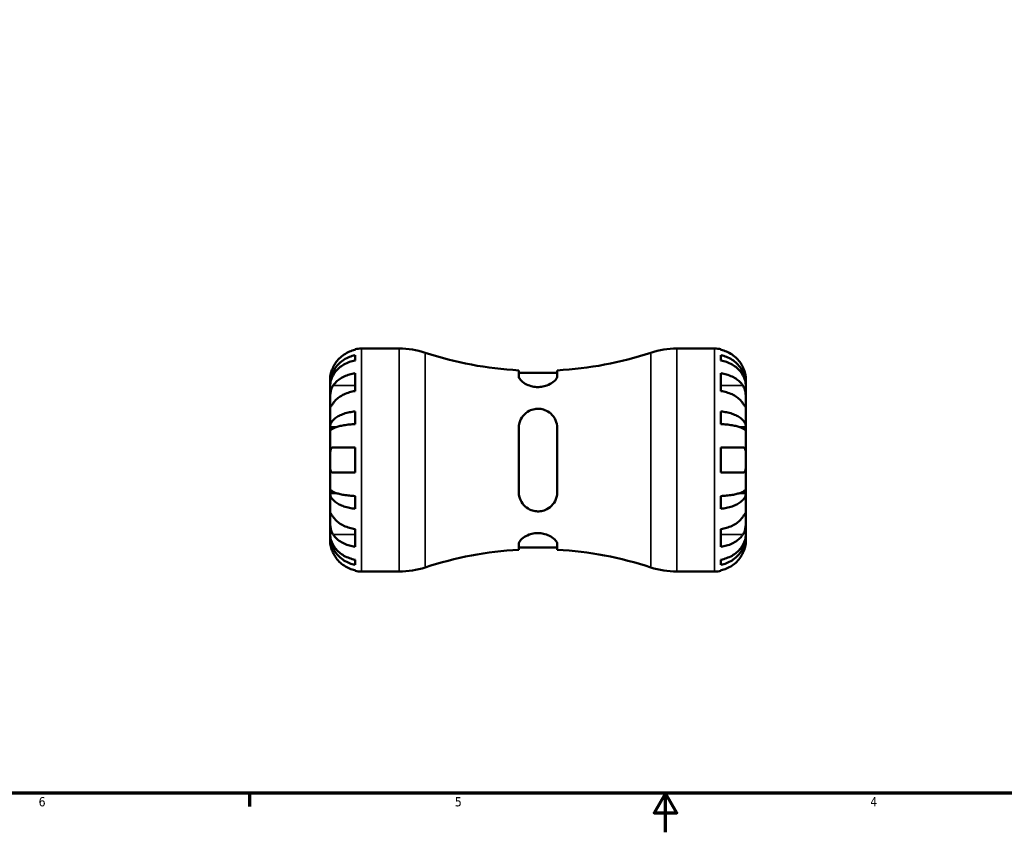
# Model space of a CAD drawing. Header units: inches. Extents: x 0.1 to 37.1, y -3.6 to 21.8.
# Tile 1 of 8: x 10.4 to 20.5, y 0.6 to 8.9. Entities that reach past the tile are written whole.
import ezdxf

# ---------------------------------------------------------------- set-up
doc = ezdxf.new("R2010")
doc.units = ezdxf.units.IN
doc.header["$MEASUREMENT"] = 0
for name, color, linetype, lineweight in [('Border (ANSI)', 7, 'Continuous', 70), ('Visible (ANSI)', 7, 'Continuous', 50), ('Visible Narrow (ANSI)', 7, 'Continuous', 35)]:
    doc.layers.add(name, color=color, linetype=linetype, lineweight=lineweight)
doc.styles.add('Note Text (ANSI)', font='tahoma.ttf')

# ---------------------------------------------------------------- blocks, each defined once
blk = doc.blocks.new('Borders Default Border')
at = {"layer": 'Border (ANSI)'}
blk.add_line((12.7499993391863, 0.9999999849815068), (12.7499993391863, 0.8655118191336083), dxfattribs=at)
at = {"layer": 'Border (ANSI)', "flags": 128}
for points in [[(0.4999999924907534, 0.9999999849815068), (0.4999999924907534, 21.00000006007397), (33.49999855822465, 21.00000006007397), (33.49999855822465, 0.9999999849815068), (0.4999999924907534, 0.9999999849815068)], [(17.00000012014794, 0.6000000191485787), (17.00000012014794, 0.9999999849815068), (16.88453043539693, 0.8000000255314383), (17.11546980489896, 0.8000000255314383), (17.00000012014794, 0.9999999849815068)]]:
    blk.add_lwpolyline(points, dxfattribs=at)
at = {"layer": 'Border (ANSI)', "color": 5, "true_color": 0x0000ff, "char_height": 0.09448818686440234, "attachment_point": 7, "style": 'Note Text (ANSI)'}
for s, insert in [('6', (10.59483913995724, 0.8635209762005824)), ('5', (14.84733363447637, 0.8635209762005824)), ('4', (19.0920422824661, 0.8655118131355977))]:
    blk.add_mtext(s, dxfattribs=dict(at, insert=insert))

msp = doc.modelspace()

# ---------------------------------------------------------------- linework, layer by layer
at = {"layer": 'Visible (ANSI)'}
for p, q in [((13.82841863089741, 5.531559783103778), (13.82841863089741, 5.538837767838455)), ((13.8925406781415, 5.545315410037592), (14.27804884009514, 5.545315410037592)), ((17.11581204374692, 5.545315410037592), (17.50132020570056, 5.545315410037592)), ((17.56544225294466, 5.538837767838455), (17.56544225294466, 5.531559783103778)), ((13.82841863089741, 5.423712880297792), (13.82841863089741, 5.477382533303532)), ((17.56544225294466, 5.477382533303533), (17.56544225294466, 5.423712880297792)), ((13.82841863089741, 5.11100817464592), (13.82841863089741, 5.292372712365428)), ((15.50027689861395, 5.322575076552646), (15.50027689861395, 5.262019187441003)), ((15.89358398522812, 5.297630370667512), (15.50027689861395, 5.297630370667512)), ((15.89358398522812, 5.262019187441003), (15.89358398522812, 5.322575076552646)), ((17.56544225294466, 5.292372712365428), (17.56544225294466, 5.111008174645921)), ((13.57193044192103, 5.171979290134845), (13.57193044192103, 5.224705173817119)), ((13.57193044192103, 5.151911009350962), (13.57193044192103, 5.171979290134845)), ((13.57193044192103, 5.171979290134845), (13.57276804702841, 5.171979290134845)), ((13.57193044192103, 4.984711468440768), (13.57193044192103, 5.151911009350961)), ((17.82193044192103, 5.171979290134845), (17.82109283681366, 5.171979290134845)), ((17.82193044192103, 5.171979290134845), (17.82193044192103, 5.224705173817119)), ((17.82193044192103, 5.151911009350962), (17.82193044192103, 5.171979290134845)), ((17.82193044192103, 4.984711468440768), (17.82193044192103, 5.151911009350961)), ((13.57193044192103, 4.742946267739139), (13.57193044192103, 4.984711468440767)), ((17.82193044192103, 4.742946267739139), (17.82193044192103, 4.984711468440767)), ((13.82841863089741, 4.773479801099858), (13.82841863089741, 4.9030498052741)), ((17.56544225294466, 4.903049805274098), (17.56544225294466, 4.773479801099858)), ((13.57193044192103, 4.694497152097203), (13.57193044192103, 4.742946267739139)), ((13.57193044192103, 4.742946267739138), (13.63622525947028, 4.742946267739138)), ((15.50027689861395, 4.733071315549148), (15.50027689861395, 4.077559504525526)), ((15.89358398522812, 4.077559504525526), (15.89358398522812, 4.733071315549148)), ((17.82193044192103, 4.742946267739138), (17.75763562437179, 4.742946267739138)), ((17.82193044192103, 4.694497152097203), (17.82193044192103, 4.742946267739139)), ((13.57193044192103, 4.405315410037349), (13.57193044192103, 4.694497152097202)), ((17.82193044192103, 4.405315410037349), (17.82193044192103, 4.694497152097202)), ((13.60261977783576, 4.5335595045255), (13.82841863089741, 4.533559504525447)), ((13.82841863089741, 4.277071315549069), (13.82841863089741, 4.533559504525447)), ((17.56544225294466, 4.533559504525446), (17.56544225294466, 4.277071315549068)), ((17.56544225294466, 4.533559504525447), (17.79124110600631, 4.5335595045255)), ((13.57193044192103, 4.116133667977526), (13.57193044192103, 4.405315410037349)), ((17.82193044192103, 4.116133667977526), (17.82193044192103, 4.405315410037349)), ((13.82841863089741, 4.277071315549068), (13.60261977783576, 4.277071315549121)), ((17.79124110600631, 4.277071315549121), (17.56544225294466, 4.277071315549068)), ((13.57193044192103, 4.067684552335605), (13.57193044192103, 4.116133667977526)), ((13.57193044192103, 3.825919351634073), (13.57193044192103, 4.067684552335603)), ((13.57193044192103, 4.067684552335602), (13.63622525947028, 4.067684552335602)), ((13.82841863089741, 3.907581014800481), (13.82841863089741, 4.03715101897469)), ((17.56544225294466, 4.037151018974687), (17.56544225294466, 3.907581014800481)), ((17.82193044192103, 4.067684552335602), (17.75763562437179, 4.067684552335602)), ((17.82193044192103, 4.067684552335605), (17.82193044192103, 4.116133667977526)), ((17.82193044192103, 3.825919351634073), (17.82193044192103, 4.067684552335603)), ((13.57193044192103, 3.658719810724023), (13.57193044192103, 3.825919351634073)), ((17.82193044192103, 3.658719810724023), (17.82193044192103, 3.825919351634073)), ((13.57193044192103, 3.638651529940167), (13.57193044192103, 3.658719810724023)), ((13.57193044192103, 3.585925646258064), (13.57193044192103, 3.638651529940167)), ((13.57193044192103, 3.638651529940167), (13.57276804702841, 3.638651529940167)), ((13.82841863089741, 3.518258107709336), (13.82841863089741, 3.699622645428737)), ((17.56544225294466, 3.699622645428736), (17.56544225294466, 3.518258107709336)), ((17.82193044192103, 3.638651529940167), (17.82109283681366, 3.638651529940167)), ((17.82193044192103, 3.638651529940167), (17.82193044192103, 3.658719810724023)), ((17.82193044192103, 3.585925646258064), (17.82193044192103, 3.638651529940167)), ((15.50027689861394, 3.548611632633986), (15.50027689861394, 3.488055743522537)), ((15.89358398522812, 3.488055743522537), (15.89358398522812, 3.548611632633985)), ((15.89358398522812, 3.513000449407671), (15.50027689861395, 3.513000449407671)), ((13.82841863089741, 3.333248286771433), (13.82841863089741, 3.386917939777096)), ((17.56544225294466, 3.386917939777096), (17.56544225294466, 3.333248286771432)), ((13.82841863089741, 3.271793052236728), (13.82841863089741, 3.279071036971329)), ((13.8925406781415, 3.265315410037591), (14.27804884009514, 3.265315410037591)), ((17.11581204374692, 3.265315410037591), (17.50132020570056, 3.265315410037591)), ((17.56544225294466, 3.279071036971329), (17.56544225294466, 3.271793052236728))]:
    msp.add_line(p, q, dxfattribs=at)
for centre, radius, start, end in [((13.8925406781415, 5.224705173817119), 0.3206102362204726, 89.9999999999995, 101.5369590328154), ((14.27804884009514, 4.695315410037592), 0.85, 71.74236657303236, 90), ((17.11581204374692, 4.695315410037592), 0.85, 89.9999999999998, 108.2576334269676), ((17.50132020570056, 5.224705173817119), 0.3206102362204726, 78.46304096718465, 90), ((15.69693044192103, 8.996282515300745), 3.678967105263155, 251.7423665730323, 266.9358816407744), ((15.69693044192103, 8.996282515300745), 3.678967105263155, 273.0641183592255, 288.2576334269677), ((15.69693044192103, -0.1856516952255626), 3.678967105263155, 93.06411835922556, 108.2576334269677), ((15.69693044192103, -0.1856516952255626), 3.678967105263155, 71.74236657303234, 86.93588164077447), ((13.8925406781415, 3.585925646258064), 0.3206102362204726, 258.4630409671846, 270), ((14.27804884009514, 4.115315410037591), 0.85, 269.9999999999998, 288.2576334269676), ((17.11581204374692, 4.115315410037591), 0.85, 251.7423665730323, 270), ((17.50132020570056, 3.585925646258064), 0.3206102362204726, 269.9999999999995, 281.5369590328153)]:
    msp.add_arc(centre, radius, start, end, dxfattribs=at)
for points, knots in [([(13.57193044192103, 5.171979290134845), (13.57193044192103, 5.191261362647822), (13.57388569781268, 5.212321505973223), (13.58233039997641, 5.253570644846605), (13.58882044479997, 5.273759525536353), (13.6040056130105, 5.309332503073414), (13.61408616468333, 5.328000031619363), (13.638085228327, 5.362857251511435), (13.65200414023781, 5.379046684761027), (13.68000106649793, 5.406203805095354), (13.69665099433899, 5.41968005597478), (13.73251382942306, 5.442925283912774), (13.75172689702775, 5.452694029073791), (13.78778277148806, 5.467176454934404), (13.80786178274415, 5.473307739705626), (13.82841863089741, 5.477382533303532)], [3.631383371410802, 3.631383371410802, 3.631383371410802, 3.631383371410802, 3.783146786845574, 3.783146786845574, 3.934910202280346, 3.934910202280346, 4.086099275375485, 4.086099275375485, 4.237288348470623, 4.237288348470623, 4.388092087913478, 4.388092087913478, 4.538895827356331, 4.538895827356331, 4.68554499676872, 4.68554499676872, 4.68554499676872, 4.68554499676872]), ([(13.82841863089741, 5.531559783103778), (13.80792297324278, 5.527349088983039), (13.78790732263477, 5.521020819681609), (13.75190400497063, 5.506056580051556), (13.73269302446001, 5.495945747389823), (13.69684201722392, 5.471890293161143), (13.68020164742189, 5.457946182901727), (13.65218394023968, 5.429814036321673), (13.63824124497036, 5.413019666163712), (13.61718973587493, 5.381351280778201), (13.60921592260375, 5.367047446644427), (13.60261977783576, 5.35294926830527)], [0.1545017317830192, 0.1545017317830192, 0.1545017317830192, 0.1545017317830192, 0.3007395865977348, 0.3007395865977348, 0.4516003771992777, 0.4516003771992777, 0.6024611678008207, 0.6024611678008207, 0.7541450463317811, 0.7541450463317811, 0.8682016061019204, 0.8682016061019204, 0.8682016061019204, 0.8682016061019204]), ([(17.79124110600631, 5.35294926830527), (17.78464496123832, 5.367047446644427), (17.77667114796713, 5.381351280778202), (17.75561963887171, 5.413019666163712), (17.74167694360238, 5.429814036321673), (17.71365923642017, 5.457946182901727), (17.69701886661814, 5.471890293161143), (17.66116785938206, 5.495945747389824), (17.64195687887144, 5.506056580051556), (17.60595356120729, 5.521020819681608), (17.58593791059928, 5.527349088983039), (17.56544225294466, 5.531559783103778)], [3.990272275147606, 3.990272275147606, 3.990272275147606, 3.990272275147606, 4.104328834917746, 4.104328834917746, 4.256012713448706, 4.256012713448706, 4.40687350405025, 4.40687350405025, 4.557734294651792, 4.557734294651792, 4.703972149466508, 4.703972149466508, 4.703972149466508, 4.703972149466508]), ([(17.56544225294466, 5.477382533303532), (17.58604243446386, 5.473299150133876), (17.60616442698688, 5.467150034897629), (17.64227120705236, 5.452630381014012), (17.66149934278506, 5.442841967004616), (17.6973846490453, 5.419551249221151), (17.71404198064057, 5.406049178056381), (17.74201602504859, 5.378869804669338), (17.7559083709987, 5.362687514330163), (17.77986066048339, 5.327851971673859), (17.78992100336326, 5.309198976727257), (17.80507523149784, 5.273657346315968), (17.81155198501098, 5.253487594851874), (17.81997929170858, 5.212279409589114), (17.82193044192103, 5.191241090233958), (17.82193044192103, 5.171979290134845)], [0.1545033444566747, 0.1545033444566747, 0.1545033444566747, 0.1545033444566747, 0.3014637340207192, 0.3014637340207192, 0.4524268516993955, 0.4524268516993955, 0.6033899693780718, 0.6033899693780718, 0.7544205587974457, 0.7544205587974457, 0.9054511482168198, 0.9054511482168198, 1.057055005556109, 1.057055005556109, 1.208658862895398, 1.208658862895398, 1.208658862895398, 1.208658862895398]), ([(13.60261977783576, 5.35294926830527), (13.60044860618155, 5.348308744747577), (13.59837658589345, 5.343627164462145), (13.59325428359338, 5.331352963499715), (13.59039909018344, 5.323774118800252), (13.58508284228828, 5.30803534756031), (13.58271742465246, 5.299973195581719), (13.57782658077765, 5.280708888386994), (13.57584624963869, 5.270121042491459), (13.57295914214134, 5.249701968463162), (13.57238151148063, 5.24077681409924), (13.5718676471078, 5.228059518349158), (13.57193044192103, 5.224705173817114), (13.57193044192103, 5.224705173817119)], [-0.5211874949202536, -0.5211874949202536, -0.5211874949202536, -0.5211874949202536, -0.482714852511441, -0.482714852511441, -0.4207878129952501, -0.4207878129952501, -0.3526592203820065, -0.3526592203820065, -0.2514043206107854, -0.2514043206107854, -0.1290367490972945, -0.1290367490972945, 0, 0, 0, 0]), ([(13.82841863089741, 5.423712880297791), (13.80786178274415, 5.420086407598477), (13.78778277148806, 5.414629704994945), (13.75172689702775, 5.401740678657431), (13.73251382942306, 5.393046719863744), (13.69665099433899, 5.372359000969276), (13.68000106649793, 5.36036544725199), (13.65200414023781, 5.336196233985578), (13.638085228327, 5.321788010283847), (13.61408616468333, 5.290765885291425), (13.6040056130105, 5.274152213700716), (13.58882044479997, 5.242493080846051), (13.58233039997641, 5.224525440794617), (13.57388569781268, 5.187814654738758), (13.57193044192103, 5.169071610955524), (13.57193044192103, 5.151911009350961)], [0.1544972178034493, 0.1544972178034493, 0.1544972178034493, 0.1544972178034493, 0.3011463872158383, 0.3011463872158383, 0.4519501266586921, 0.4519501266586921, 0.6027538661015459, 0.6027538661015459, 0.753942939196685, 0.753942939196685, 0.9051320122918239, 0.9051320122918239, 1.056895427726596, 1.056895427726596, 1.208658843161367, 1.208658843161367, 1.208658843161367, 1.208658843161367]), ([(17.82193044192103, 5.151911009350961), (17.82193044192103, 5.169071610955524), (17.81997518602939, 5.187814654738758), (17.81153048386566, 5.224525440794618), (17.8050404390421, 5.242493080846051), (17.78985527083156, 5.274152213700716), (17.77977471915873, 5.290765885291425), (17.75577565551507, 5.321788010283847), (17.74185674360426, 5.336196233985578), (17.71385981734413, 5.36036544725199), (17.69720988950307, 5.372359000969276), (17.66134705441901, 5.393046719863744), (17.64213398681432, 5.40174067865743), (17.606078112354, 5.414629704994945), (17.58599910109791, 5.420086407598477), (17.56544225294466, 5.423712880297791)], [3.631383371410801, 3.631383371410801, 3.631383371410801, 3.631383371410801, 3.783146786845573, 3.783146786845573, 3.934910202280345, 3.934910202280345, 4.086099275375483, 4.086099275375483, 4.237288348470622, 4.237288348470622, 4.388092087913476, 4.388092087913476, 4.538895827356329, 4.538895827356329, 4.685544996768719, 4.685544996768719, 4.685544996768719, 4.685544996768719]), ([(17.82193044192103, 5.224705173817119), (17.82193044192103, 5.224705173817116), (17.82194219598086, 5.226111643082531), (17.82184134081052, 5.231940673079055), (17.82171323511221, 5.236614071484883), (17.82065074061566, 5.251234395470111), (17.81941754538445, 5.262344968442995), (17.81519844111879, 5.284071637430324), (17.81296690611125, 5.293441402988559), (17.80792573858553, 5.310682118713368), (17.80541305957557, 5.318280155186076), (17.79962388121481, 5.333863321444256), (17.79634689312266, 5.341790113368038), (17.79227235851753, 5.350730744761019), (17.79175939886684, 5.351841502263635), (17.79124110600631, 5.35294926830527)], [-2.262452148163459, -2.262452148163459, -2.262452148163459, -2.262452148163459, -2.178893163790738, -2.178893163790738, -2.08707048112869, -2.08707048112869, -1.960121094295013, -1.960121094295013, -1.875504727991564, -1.875504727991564, -1.811326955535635, -1.811326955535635, -1.744875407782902, -1.744875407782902, -1.735421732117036, -1.735421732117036, -1.735421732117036, -1.735421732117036]), ([(13.60261977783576, 5.166076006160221), (13.60921592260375, 5.176044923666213), (13.61718973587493, 5.18615926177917), (13.63824124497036, 5.208552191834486), (13.65218394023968, 5.220427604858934), (13.68020164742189, 5.240320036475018), (13.69684201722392, 5.250180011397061), (13.73269302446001, 5.267189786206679), (13.75190400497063, 5.274339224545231), (13.78790732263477, 5.284920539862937), (13.80792297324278, 5.289395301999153), (13.82841863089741, 5.292372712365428)], [3.990271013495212, 3.990271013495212, 3.990271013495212, 3.990271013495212, 4.104327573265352, 4.104327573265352, 4.256011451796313, 4.256011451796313, 4.406872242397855, 4.406872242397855, 4.557733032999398, 4.557733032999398, 4.703970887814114, 4.703970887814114, 4.703970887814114, 4.703970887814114]), ([(15.89358398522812, 5.262019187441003), (15.89358398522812, 5.255138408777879), (15.89112018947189, 5.24757520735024), (15.8790758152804, 5.227102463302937), (15.86627299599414, 5.213591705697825), (15.83233648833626, 5.188442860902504), (15.81139047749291, 5.176663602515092), (15.76971130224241, 5.161289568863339), (15.75087076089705, 5.156391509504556), (15.7143163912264, 5.151510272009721), (15.69739639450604, 5.150905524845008), (15.66196698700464, 5.153184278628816), (15.64408652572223, 5.156362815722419), (15.60456967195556, 5.16740611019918), (15.58427150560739, 5.176343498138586), (15.54546071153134, 5.198744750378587), (15.52849309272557, 5.212789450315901), (15.50662725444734, 5.238535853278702), (15.50077738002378, 5.250345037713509), (15.50028711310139, 5.26113065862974), (15.50027689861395, 5.261576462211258), (15.50027689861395, 5.262019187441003)], [-1.869625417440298, -1.869625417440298, -1.869625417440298, -1.869625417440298, -1.7228412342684, -1.7228412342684, -1.493042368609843, -1.493042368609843, -1.271942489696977, -1.271942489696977, -1.115642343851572, -1.115642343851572, -0.9855354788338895, -0.9855354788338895, -0.8430523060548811, -0.8430523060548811, -0.6513608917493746, -0.6513608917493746, -0.4125954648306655, -0.4125954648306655, -0.1951766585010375, -0.1951766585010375, -0.1857360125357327, -0.1857360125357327, -0.1857360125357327, -0.1857360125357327]), ([(17.56544225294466, 5.292372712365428), (17.58603031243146, 5.289381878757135), (17.60613758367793, 5.284879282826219), (17.64224957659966, 5.274239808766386), (17.66149281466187, 5.267059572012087), (17.69739189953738, 5.249978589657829), (17.71404809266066, 5.240078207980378), (17.74201696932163, 5.22015091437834), (17.75590299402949, 5.208286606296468), (17.77680606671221, 5.185988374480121), (17.78469982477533, 5.17596200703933), (17.79124110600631, 5.166076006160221)], [0.1545148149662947, 0.1545148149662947, 0.1545148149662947, 0.1545148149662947, 0.3014163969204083, 0.3014163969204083, 0.4526188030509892, 0.4526188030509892, 0.6038212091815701, 0.6038212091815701, 0.7551675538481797, 0.7551675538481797, 0.8681978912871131, 0.8681978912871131, 0.8681978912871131, 0.8681978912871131]), ([(13.57193044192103, 4.984711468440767), (13.57193044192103, 4.991459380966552), (13.57192361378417, 4.998938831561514), (13.57198104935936, 5.01563640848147), (13.57205138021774, 5.024878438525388), (13.57263540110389, 5.047741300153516), (13.57330437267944, 5.061551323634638), (13.57610492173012, 5.088567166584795), (13.57814328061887, 5.101501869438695), (13.58316512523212, 5.122395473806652), (13.58564410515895, 5.130551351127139), (13.59136915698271, 5.145588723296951), (13.59455965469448, 5.152429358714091), (13.59954859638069, 5.161250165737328), (13.60105931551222, 5.163717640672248), (13.60261977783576, 5.166076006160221)], [0, 0, 0, 0, 0.07271757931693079, 0.07271757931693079, 0.1504293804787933, 0.1504293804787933, 0.2566741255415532, 0.2566741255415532, 0.3574985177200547, 0.3574985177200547, 0.4278256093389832, 0.4278256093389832, 0.4958935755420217, 0.4958935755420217, 0.5239710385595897, 0.5239710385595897, 0.5239710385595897, 0.5239710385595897]), ([(17.79124110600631, 5.166076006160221), (17.79306764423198, 5.163315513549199), (17.79482566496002, 5.160406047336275), (17.79996954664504, 5.151062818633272), (17.8030882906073, 5.144195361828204), (17.80873179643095, 5.128978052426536), (17.81118357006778, 5.120650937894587), (17.81606357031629, 5.099576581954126), (17.81801128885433, 5.086667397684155), (17.82089524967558, 5.05749653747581), (17.82147799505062, 5.041554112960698), (17.82199288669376, 5.010948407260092), (17.82193044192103, 4.996704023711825), (17.82193044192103, 4.984711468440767)], [-0.5246999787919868, -0.5246999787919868, -0.5246999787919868, -0.5246999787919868, -0.4918186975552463, -0.4918186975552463, -0.4242097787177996, -0.4242097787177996, -0.3529174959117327, -0.3529174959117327, -0.2525464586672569, -0.2525464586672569, -0.1292354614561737, -0.1292354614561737, 0, 0, 0, 0]), ([(13.82841863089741, 5.111008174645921), (13.80783057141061, 5.108017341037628), (13.78772330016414, 5.103514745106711), (13.7516113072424, 5.092875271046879), (13.7323680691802, 5.08569503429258), (13.69646898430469, 5.06861405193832), (13.6798127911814, 5.05871367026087), (13.65184391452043, 5.038786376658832), (13.63795788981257, 5.02692206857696), (13.61705481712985, 5.004623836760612), (13.60916105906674, 4.994597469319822), (13.60261977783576, 4.984711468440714)], [0.154514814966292, 0.154514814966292, 0.154514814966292, 0.154514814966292, 0.3014163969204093, 0.3014163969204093, 0.4526188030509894, 0.4526188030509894, 0.6038212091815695, 0.6038212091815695, 0.7551675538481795, 0.7551675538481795, 0.8681978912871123, 0.8681978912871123, 0.8681978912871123, 0.8681978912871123]), ([(17.79124110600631, 4.984711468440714), (17.78464496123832, 4.994680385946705), (17.77667114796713, 5.004794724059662), (17.75561963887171, 5.027187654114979), (17.74167694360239, 5.039063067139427), (17.71365923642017, 5.058955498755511), (17.69701886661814, 5.068815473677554), (17.66116785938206, 5.08582524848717), (17.64195687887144, 5.092974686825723), (17.60595356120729, 5.103556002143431), (17.58593791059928, 5.108030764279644), (17.56544225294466, 5.111008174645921)], [3.990271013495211, 3.990271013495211, 3.990271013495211, 3.990271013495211, 4.104327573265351, 4.104327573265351, 4.256011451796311, 4.256011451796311, 4.406872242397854, 4.406872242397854, 4.557733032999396, 4.557733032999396, 4.703970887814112, 4.703970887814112, 4.703970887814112, 4.703970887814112]), ([(13.60261977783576, 4.984711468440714), (13.60079323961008, 4.981950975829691), (13.59903521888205, 4.979293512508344), (13.59389133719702, 4.971530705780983), (13.59077259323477, 4.966839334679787), (13.58512908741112, 4.958541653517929), (13.58267731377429, 4.955053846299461), (13.57779731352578, 4.948796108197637), (13.57584959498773, 4.946977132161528), (13.57296563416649, 4.947390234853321), (13.57238288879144, 4.950643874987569), (13.57186799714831, 4.963232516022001), (13.57193044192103, 4.972718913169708), (13.57193044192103, 4.984711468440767)], [-0.5246999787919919, -0.5246999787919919, -0.5246999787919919, -0.5246999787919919, -0.4918186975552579, -0.4918186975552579, -0.4242097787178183, -0.4242097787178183, -0.3529174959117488, -0.3529174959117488, -0.2525464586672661, -0.2525464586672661, -0.1292354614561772, -0.1292354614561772, 0, 0, 0, 0]), ([(15.50027689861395, 4.733071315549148), (15.50027689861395, 4.751056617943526), (15.50274069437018, 4.768726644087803), (15.51478506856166, 4.812137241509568), (15.52758788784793, 4.836702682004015), (15.56152439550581, 4.87807586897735), (15.58247040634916, 4.895323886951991), (15.62414958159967, 4.91678999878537), (15.64299012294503, 4.923264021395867), (15.67954449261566, 4.929679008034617), (15.69646448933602, 4.930455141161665), (15.73189389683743, 4.927482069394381), (15.74977435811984, 4.923346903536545), (15.78929121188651, 4.908370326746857), (15.80958937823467, 4.895892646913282), (15.84840017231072, 4.861726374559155), (15.86536779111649, 4.838444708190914), (15.88723362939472, 4.788949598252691), (15.89308350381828, 4.763165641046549), (15.89357377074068, 4.735385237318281), (15.89358398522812, 4.734228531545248), (15.89358398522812, 4.733071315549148)], [-1.869625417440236, -1.869625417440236, -1.869625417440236, -1.869625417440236, -1.722841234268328, -1.722841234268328, -1.493042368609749, -1.493042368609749, -1.271942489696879, -1.271942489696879, -1.115642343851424, -1.115642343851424, -0.9855354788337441, -0.9855354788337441, -0.8430523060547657, -0.8430523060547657, -0.6513608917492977, -0.6513608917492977, -0.4125954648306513, -0.4125954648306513, -0.1951766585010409, -0.1951766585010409, -0.185736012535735, -0.185736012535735, -0.185736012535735, -0.185736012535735]), ([(17.82193044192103, 4.984711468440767), (17.82193044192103, 4.977963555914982), (17.82193727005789, 4.971990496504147), (17.82187983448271, 4.961465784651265), (17.82180950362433, 4.957078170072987), (17.82122548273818, 4.949393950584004), (17.82055651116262, 4.947147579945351), (17.81775596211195, 4.947151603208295), (17.81571760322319, 4.949174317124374), (17.81069575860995, 4.955734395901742), (17.80821677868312, 4.959286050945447), (17.80249172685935, 4.967731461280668), (17.79930122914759, 4.972537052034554), (17.79431228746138, 4.980069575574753), (17.79280156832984, 4.98235310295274), (17.79124110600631, 4.984711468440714)], [0, 0, 0, 0, 0.0727175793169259, 0.0727175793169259, 0.1504293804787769, 0.1504293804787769, 0.2566741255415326, 0.2566741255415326, 0.3574985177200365, 0.3574985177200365, 0.4278256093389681, 0.4278256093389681, 0.4958935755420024, 0.4958935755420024, 0.5239710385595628, 0.5239710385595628, 0.5239710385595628, 0.5239710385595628]), ([(13.57193044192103, 4.742946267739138), (13.57193044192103, 4.753054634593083), (13.57388569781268, 4.764095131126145), (13.58233039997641, 4.785719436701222), (13.58882044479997, 4.796303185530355), (13.6040056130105, 4.814951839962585), (13.61408616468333, 4.824738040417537), (13.638085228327, 4.843011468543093), (13.65200414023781, 4.851498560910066), (13.68000106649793, 4.865735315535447), (13.69665099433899, 4.872800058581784), (13.73251382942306, 4.884986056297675), (13.75172689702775, 4.89010718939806), (13.78778277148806, 4.897699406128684), (13.80786178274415, 4.900913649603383), (13.82841863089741, 4.903049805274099)], [3.631383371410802, 3.631383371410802, 3.631383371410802, 3.631383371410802, 3.783146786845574, 3.783146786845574, 3.934910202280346, 3.934910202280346, 4.086099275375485, 4.086099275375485, 4.237288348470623, 4.237288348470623, 4.388092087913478, 4.388092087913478, 4.538895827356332, 4.538895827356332, 4.685544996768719, 4.685544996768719, 4.685544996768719, 4.685544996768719]), ([(17.56544225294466, 4.903049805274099), (17.58599910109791, 4.900913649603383), (17.606078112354, 4.897699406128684), (17.64213398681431, 4.89010718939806), (17.66134705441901, 4.884986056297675), (17.69720988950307, 4.872800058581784), (17.71385981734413, 4.865735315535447), (17.74185674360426, 4.851498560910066), (17.75577565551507, 4.843011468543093), (17.77977471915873, 4.824738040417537), (17.78985527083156, 4.814951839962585), (17.8050404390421, 4.796303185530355), (17.81153048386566, 4.785719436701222), (17.81997518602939, 4.764095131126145), (17.82193044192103, 4.753054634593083), (17.82193044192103, 4.742946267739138)], [0.1544972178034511, 0.1544972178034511, 0.1544972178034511, 0.1544972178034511, 0.3011463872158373, 0.3011463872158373, 0.4519501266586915, 0.4519501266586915, 0.6027538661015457, 0.6027538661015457, 0.7539429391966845, 0.7539429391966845, 0.9051320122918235, 0.9051320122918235, 1.056895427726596, 1.056895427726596, 1.208658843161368, 1.208658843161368, 1.208658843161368, 1.208658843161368]), ([(13.82841863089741, 4.773479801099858), (13.80786178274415, 4.772425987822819), (13.78778277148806, 4.77084032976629), (13.75172689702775, 4.767094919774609), (13.73251382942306, 4.764568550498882), (13.69665099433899, 4.758556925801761), (13.68000106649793, 4.755071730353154), (13.65200414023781, 4.748048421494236), (13.638085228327, 4.74386154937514), (13.61408616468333, 4.734846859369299), (13.6040056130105, 4.730019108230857), (13.58882044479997, 4.720819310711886), (13.58233039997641, 4.71559811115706), (13.57388569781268, 4.704930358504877), (13.57193044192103, 4.699483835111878), (13.57193044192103, 4.694497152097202)], [0.1544972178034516, 0.1544972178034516, 0.1544972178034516, 0.1544972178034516, 0.3011463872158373, 0.3011463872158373, 0.4519501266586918, 0.4519501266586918, 0.6027538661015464, 0.6027538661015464, 0.7539429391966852, 0.7539429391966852, 0.9051320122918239, 0.9051320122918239, 1.056895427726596, 1.056895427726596, 1.208658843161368, 1.208658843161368, 1.208658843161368, 1.208658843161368]), ([(17.82193044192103, 4.694497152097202), (17.82193044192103, 4.699483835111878), (17.81997518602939, 4.704930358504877), (17.81153048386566, 4.71559811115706), (17.8050404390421, 4.720819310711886), (17.78985527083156, 4.730019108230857), (17.77977471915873, 4.734846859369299), (17.75577565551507, 4.74386154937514), (17.74185674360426, 4.748048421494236), (17.71385981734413, 4.755071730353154), (17.69720988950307, 4.758556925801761), (17.66134705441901, 4.764568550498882), (17.64213398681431, 4.767094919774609), (17.606078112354, 4.77084032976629), (17.58599910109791, 4.772425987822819), (17.56544225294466, 4.773479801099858)], [3.631383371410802, 3.631383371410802, 3.631383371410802, 3.631383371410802, 3.783146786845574, 3.783146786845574, 3.934910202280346, 3.934910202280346, 4.086099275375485, 4.086099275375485, 4.237288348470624, 4.237288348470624, 4.388092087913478, 4.388092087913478, 4.538895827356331, 4.538895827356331, 4.685544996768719, 4.685544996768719, 4.685544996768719, 4.685544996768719]), ([(13.57193044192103, 4.405315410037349), (13.57193044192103, 4.416281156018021), (13.57191868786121, 4.427200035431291), (13.57201954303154, 4.449458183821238), (13.57214764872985, 4.460601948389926), (13.57321014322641, 4.485163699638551), (13.57444333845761, 4.497540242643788), (13.57866244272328, 4.51404208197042), (13.58089397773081, 4.519413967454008), (13.58593514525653, 4.526662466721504), (13.58844782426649, 4.529032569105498), (13.59423700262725, 4.532390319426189), (13.5975139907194, 4.533312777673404), (13.60158852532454, 4.533545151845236), (13.60210148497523, 4.5335595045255), (13.60261977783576, 4.5335595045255)], [-2.262452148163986, -2.262452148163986, -2.262452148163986, -2.262452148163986, -2.178893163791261, -2.178893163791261, -2.087070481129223, -2.087070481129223, -1.960121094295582, -1.960121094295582, -1.875504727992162, -1.875504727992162, -1.811326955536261, -1.811326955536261, -1.744875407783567, -1.744875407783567, -1.735421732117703, -1.735421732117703, -1.735421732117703, -1.735421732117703]), ([(17.79124110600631, 4.5335595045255), (17.79341227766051, 4.533559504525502), (17.79548429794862, 4.533307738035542), (17.80060660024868, 4.531957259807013), (17.80346179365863, 4.530441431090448), (17.80877804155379, 4.525745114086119), (17.81114345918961, 4.522437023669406), (17.81603430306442, 4.512080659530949), (17.81801463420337, 4.504120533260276), (17.82090174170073, 4.48305988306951), (17.82147937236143, 4.469521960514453), (17.82199323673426, 4.43902959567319), (17.82193044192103, 4.422249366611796), (17.82193044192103, 4.405315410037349)], [-0.5211874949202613, -0.5211874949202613, -0.5211874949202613, -0.5211874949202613, -0.4827148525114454, -0.4827148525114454, -0.4207878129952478, -0.4207878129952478, -0.3526592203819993, -0.3526592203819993, -0.2514043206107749, -0.2514043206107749, -0.1290367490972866, -0.1290367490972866, 0, 0, 0, 0]), ([(13.60261977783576, 4.277071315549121), (13.60044860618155, 4.277071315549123), (13.59837658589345, 4.277323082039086), (13.59325428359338, 4.27867356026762), (13.59039909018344, 4.280189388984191), (13.58508284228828, 4.28488570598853), (13.58271742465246, 4.288193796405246), (13.57782658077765, 4.298550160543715), (13.57584624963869, 4.306510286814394), (13.57295914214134, 4.327570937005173), (13.57238151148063, 4.341108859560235), (13.5718676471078, 4.371601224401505), (13.57193044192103, 4.3883814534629), (13.57193044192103, 4.405315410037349)], [-0.5211874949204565, -0.5211874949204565, -0.5211874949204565, -0.5211874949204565, -0.482714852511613, -0.482714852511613, -0.4207878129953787, -0.4207878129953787, -0.3526592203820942, -0.3526592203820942, -0.2514043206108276, -0.2514043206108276, -0.1290367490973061, -0.1290367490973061, 0, 0, 0, 0]), ([(17.82193044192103, 4.405315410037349), (17.82193044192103, 4.394349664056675), (17.82194219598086, 4.383430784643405), (17.82184134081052, 4.361172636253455), (17.82171323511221, 4.350028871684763), (17.82065074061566, 4.32546712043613), (17.81941754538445, 4.313090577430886), (17.81519844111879, 4.296588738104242), (17.81296690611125, 4.291216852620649), (17.80792573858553, 4.283968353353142), (17.80541305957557, 4.281598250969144), (17.79962388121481, 4.278240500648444), (17.79634689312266, 4.277318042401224), (17.79227235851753, 4.277085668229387), (17.79175939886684, 4.277071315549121), (17.79124110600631, 4.277071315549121)], [-2.262452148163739, -2.262452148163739, -2.262452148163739, -2.262452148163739, -2.178893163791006, -2.178893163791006, -2.087070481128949, -2.087070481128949, -1.960121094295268, -1.960121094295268, -1.875504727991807, -1.875504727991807, -1.811326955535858, -1.811326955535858, -1.744875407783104, -1.744875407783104, -1.735421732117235, -1.735421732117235, -1.735421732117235, -1.735421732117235]), ([(13.57193044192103, 4.116133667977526), (13.57193044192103, 4.111152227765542), (13.57388159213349, 4.105711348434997), (13.58230889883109, 4.09505418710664), (13.58878565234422, 4.089837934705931), (13.60393988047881, 4.080646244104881), (13.61400022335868, 4.075822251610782), (13.63795251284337, 4.066813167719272), (13.65184485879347, 4.062628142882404), (13.67981890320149, 4.055599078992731), (13.69647623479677, 4.052107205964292), (13.73236154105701, 4.04608381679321), (13.75158967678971, 4.043552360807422), (13.78769645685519, 4.039797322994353), (13.80781844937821, 4.038207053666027), (13.82841863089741, 4.037151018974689)], [3.631383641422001, 3.631383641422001, 3.631383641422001, 3.631383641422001, 3.78298749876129, 3.78298749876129, 3.934591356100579, 3.934591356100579, 4.085621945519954, 4.085621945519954, 4.236652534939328, 4.236652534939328, 4.387615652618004, 4.387615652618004, 4.53857877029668, 4.53857877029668, 4.685539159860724, 4.685539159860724, 4.685539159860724, 4.685539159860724]), ([(13.82841863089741, 3.907581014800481), (13.80781844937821, 3.909721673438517), (13.78769645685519, 3.912945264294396), (13.7515896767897, 3.920556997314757), (13.73236154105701, 3.925688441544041), (13.69647623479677, 3.937898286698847), (13.67981890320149, 3.944976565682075), (13.65184485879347, 3.959224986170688), (13.63795251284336, 3.967708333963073), (13.61400022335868, 3.985970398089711), (13.60393988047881, 3.995748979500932), (13.58878565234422, 4.014381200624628), (13.58230889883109, 4.024954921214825), (13.57388159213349, 4.046557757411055), (13.57193044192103, 4.057586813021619), (13.57193044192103, 4.067684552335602)], [0.1545033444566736, 0.1545033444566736, 0.1545033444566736, 0.1545033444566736, 0.3014637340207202, 0.3014637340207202, 0.452426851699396, 0.452426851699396, 0.6033899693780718, 0.6033899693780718, 0.7544205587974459, 0.7544205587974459, 0.9054511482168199, 0.9054511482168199, 1.057055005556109, 1.057055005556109, 1.208658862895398, 1.208658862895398, 1.208658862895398, 1.208658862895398]), ([(15.89358398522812, 4.077559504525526), (15.89358398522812, 4.059574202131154), (15.89112018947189, 4.041904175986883), (15.8790758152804, 3.998493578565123), (15.86627299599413, 3.973928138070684), (15.83233648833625, 3.932554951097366), (15.81139047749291, 3.915306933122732), (15.7697113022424, 3.893840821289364), (15.75087076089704, 3.887366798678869), (15.7143163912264, 3.880951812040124), (15.69739639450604, 3.880175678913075), (15.66196698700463, 3.883148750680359), (15.64408652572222, 3.887283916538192), (15.60456967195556, 3.902260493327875), (15.58427150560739, 3.914738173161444), (15.54546071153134, 3.948904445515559), (15.52849309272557, 3.972186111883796), (15.50662725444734, 4.021681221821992), (15.50077738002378, 4.04746517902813), (15.50028711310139, 4.075245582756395), (15.50027689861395, 4.076402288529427), (15.50027689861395, 4.077559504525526)], [-1.869625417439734, -1.869625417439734, -1.869625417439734, -1.869625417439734, -1.722841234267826, -1.722841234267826, -1.493042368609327, -1.493042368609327, -1.271942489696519, -1.271942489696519, -1.115642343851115, -1.115642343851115, -0.9855354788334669, -0.9855354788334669, -0.8430523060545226, -0.8430523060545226, -0.6513608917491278, -0.6513608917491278, -0.4125954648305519, -0.4125954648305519, -0.1951766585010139, -0.1951766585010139, -0.1857360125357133, -0.1857360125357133, -0.1857360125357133, -0.1857360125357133]), ([(17.56544225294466, 4.037151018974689), (17.58604243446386, 4.038207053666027), (17.60616442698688, 4.039797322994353), (17.64227120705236, 4.043552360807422), (17.66149934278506, 4.046083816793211), (17.6973846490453, 4.052107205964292), (17.71404198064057, 4.055599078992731), (17.7420160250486, 4.062628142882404), (17.7559083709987, 4.066813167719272), (17.77986066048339, 4.075822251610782), (17.78992100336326, 4.080646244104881), (17.80507523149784, 4.089837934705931), (17.81155198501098, 4.09505418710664), (17.81997929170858, 4.105711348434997), (17.82193044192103, 4.111152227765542), (17.82193044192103, 4.116133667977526)], [0.1545033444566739, 0.1545033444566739, 0.1545033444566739, 0.1545033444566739, 0.3014637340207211, 0.3014637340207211, 0.4524268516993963, 0.4524268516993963, 0.6033899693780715, 0.6033899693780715, 0.7544205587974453, 0.7544205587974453, 0.9054511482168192, 0.9054511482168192, 1.057055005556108, 1.057055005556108, 1.208658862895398, 1.208658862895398, 1.208658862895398, 1.208658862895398]), ([(17.82193044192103, 4.067684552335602), (17.82193044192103, 4.057586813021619), (17.81997929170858, 4.046557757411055), (17.81155198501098, 4.024954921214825), (17.80507523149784, 4.014381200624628), (17.78992100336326, 3.995748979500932), (17.77986066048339, 3.985970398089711), (17.7559083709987, 3.967708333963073), (17.74201602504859, 3.959224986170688), (17.71404198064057, 3.944976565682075), (17.6973846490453, 3.937898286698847), (17.66149934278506, 3.925688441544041), (17.64227120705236, 3.920556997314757), (17.60616442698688, 3.912945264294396), (17.58604243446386, 3.909721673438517), (17.56544225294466, 3.907581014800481)], [3.631383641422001, 3.631383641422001, 3.631383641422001, 3.631383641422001, 3.782987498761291, 3.782987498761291, 3.93459135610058, 3.93459135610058, 4.085621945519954, 4.085621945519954, 4.236652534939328, 4.236652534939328, 4.387615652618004, 4.387615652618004, 4.538578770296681, 4.538578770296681, 4.685539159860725, 4.685539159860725, 4.685539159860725, 4.685539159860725]), ([(13.60261977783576, 3.644554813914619), (13.60079323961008, 3.647315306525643), (13.59903521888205, 3.650224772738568), (13.59389133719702, 3.659568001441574), (13.59077259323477, 3.666435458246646), (13.58512908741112, 3.68165276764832), (13.58267731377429, 3.689979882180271), (13.57779731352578, 3.711054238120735), (13.57584959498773, 3.723963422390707), (13.57296563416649, 3.753134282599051), (13.57238288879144, 3.769076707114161), (13.57186799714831, 3.799682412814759), (13.57193044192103, 3.81392679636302), (13.57193044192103, 3.825919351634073)], [-0.5246999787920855, -0.5246999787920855, -0.5246999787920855, -0.5246999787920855, -0.4918186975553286, -0.4918186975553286, -0.424209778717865, -0.424209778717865, -0.3529174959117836, -0.3529174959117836, -0.2525464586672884, -0.2525464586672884, -0.1292354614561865, -0.1292354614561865, 0, 0, 0, 0]), ([(13.57193044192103, 3.825919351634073), (13.57193044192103, 3.832667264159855), (13.57192361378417, 3.838640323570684), (13.57198104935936, 3.849165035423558), (13.57205138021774, 3.853552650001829), (13.57263540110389, 3.861236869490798), (13.57330437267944, 3.863483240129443), (13.57610492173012, 3.863479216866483), (13.57814328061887, 3.861456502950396), (13.58316512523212, 3.854896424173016), (13.58564410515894, 3.851344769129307), (13.59136915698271, 3.842899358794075), (13.59455965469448, 3.838093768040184), (13.59954859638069, 3.830561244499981), (13.60105931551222, 3.828277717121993), (13.60261977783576, 3.825919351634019)], [0, 0, 0, 0, 0.07271757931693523, 0.07271757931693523, 0.1504293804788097, 0.1504293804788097, 0.2566741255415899, 0.2566741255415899, 0.3574985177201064, 0.3574985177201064, 0.4278256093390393, 0.4278256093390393, 0.4958935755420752, 0.4958935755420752, 0.5239710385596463, 0.5239710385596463, 0.5239710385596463, 0.5239710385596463]), ([(13.60261977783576, 3.825919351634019), (13.60916105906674, 3.816033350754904), (13.61705481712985, 3.806006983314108), (13.63795788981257, 3.783708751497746), (13.65184391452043, 3.771844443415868), (13.6798127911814, 3.751917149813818), (13.69646898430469, 3.742016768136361), (13.7323680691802, 3.724935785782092), (13.75161130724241, 3.717755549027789), (13.78772330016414, 3.70711607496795), (13.80783057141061, 3.70261347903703), (13.82841863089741, 3.699622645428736)], [3.990276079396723, 3.990276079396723, 3.990276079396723, 3.990276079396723, 4.103306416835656, 4.103306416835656, 4.254652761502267, 4.254652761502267, 4.405855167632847, 4.405855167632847, 4.557057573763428, 4.557057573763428, 4.703959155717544, 4.703959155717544, 4.703959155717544, 4.703959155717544]), ([(17.56544225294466, 3.699622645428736), (17.58593791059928, 3.702600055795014), (17.60595356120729, 3.707074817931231), (17.64195687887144, 3.717656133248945), (17.66116785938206, 3.724805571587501), (17.69701886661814, 3.741815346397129), (17.71365923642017, 3.751675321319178), (17.74167694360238, 3.771567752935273), (17.75561963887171, 3.783443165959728), (17.77667114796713, 3.805836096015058), (17.78464496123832, 3.815950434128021), (17.79124110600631, 3.825919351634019)], [0.15450173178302, 0.15450173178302, 0.15450173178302, 0.15450173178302, 0.3007395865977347, 0.3007395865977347, 0.451600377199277, 0.451600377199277, 0.6024611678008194, 0.6024611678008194, 0.7541450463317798, 0.7541450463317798, 0.8682016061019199, 0.8682016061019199, 0.8682016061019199, 0.8682016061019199]), ([(17.79124110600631, 3.825919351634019), (17.79306764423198, 3.828679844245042), (17.79482566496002, 3.831337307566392), (17.79996954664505, 3.839100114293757), (17.8030882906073, 3.843791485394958), (17.80873179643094, 3.852089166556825), (17.81118357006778, 3.855576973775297), (17.81606357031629, 3.861834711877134), (17.81801128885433, 3.863653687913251), (17.82089524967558, 3.863240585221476), (17.82147799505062, 3.859986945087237), (17.82199288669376, 3.847398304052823), (17.82193044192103, 3.837911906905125), (17.82193044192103, 3.825919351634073)], [-0.5246999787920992, -0.5246999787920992, -0.5246999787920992, -0.5246999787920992, -0.4918186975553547, -0.4918186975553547, -0.4242097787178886, -0.4242097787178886, -0.3529174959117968, -0.3529174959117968, -0.2525464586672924, -0.2525464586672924, -0.1292354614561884, -0.1292354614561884, 0, 0, 0, 0]), ([(17.82193044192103, 3.825919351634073), (17.82193044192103, 3.819171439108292), (17.82193727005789, 3.811691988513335), (17.82187983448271, 3.794994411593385), (17.82180950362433, 3.78575238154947), (17.82122548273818, 3.762889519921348), (17.82055651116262, 3.749079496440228), (17.81775596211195, 3.722063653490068), (17.81571760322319, 3.709128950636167), (17.81069575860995, 3.688235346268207), (17.80821677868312, 3.680079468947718), (17.80249172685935, 3.665042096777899), (17.79930122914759, 3.658201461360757), (17.79431228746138, 3.649380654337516), (17.79280156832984, 3.646913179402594), (17.79124110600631, 3.644554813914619)], [0, 0, 0, 0, 0.07271757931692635, 0.07271757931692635, 0.1504293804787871, 0.1504293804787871, 0.2566741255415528, 0.2566741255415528, 0.3574985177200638, 0.3574985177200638, 0.4278256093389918, 0.4278256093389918, 0.4958935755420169, 0.4958935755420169, 0.5239710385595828, 0.5239710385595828, 0.5239710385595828, 0.5239710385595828]), ([(13.57193044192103, 3.658719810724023), (13.57193044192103, 3.64157725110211), (13.57388159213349, 3.622853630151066), (13.58230889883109, 3.586179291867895), (13.58878565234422, 3.568228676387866), (13.60393988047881, 3.536597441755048), (13.61400022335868, 3.519996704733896), (13.63795251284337, 3.488993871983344), (13.65184485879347, 3.4745920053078), (13.6798189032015, 3.45040298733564), (13.69647623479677, 3.438386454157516), (13.73236154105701, 3.417658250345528), (13.75158967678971, 3.408946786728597), (13.78769645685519, 3.396024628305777), (13.80781844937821, 3.390552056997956), (13.82841863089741, 3.386917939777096)], [3.631383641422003, 3.631383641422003, 3.631383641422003, 3.631383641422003, 3.782987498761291, 3.782987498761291, 3.93459135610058, 3.93459135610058, 4.085621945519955, 4.085621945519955, 4.23665253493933, 4.23665253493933, 4.387615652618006, 4.387615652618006, 4.538578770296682, 4.538578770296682, 4.685539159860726, 4.685539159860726, 4.685539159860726, 4.685539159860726]), ([(13.82841863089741, 3.333248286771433), (13.80786178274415, 3.33732308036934), (13.78778277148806, 3.343454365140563), (13.75172689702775, 3.357936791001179), (13.73251382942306, 3.367705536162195), (13.69665099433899, 3.390950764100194), (13.68000106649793, 3.404427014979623), (13.65200414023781, 3.431584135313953), (13.638085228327, 3.447773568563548), (13.61408616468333, 3.482630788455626), (13.6040056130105, 3.501298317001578), (13.58882044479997, 3.536871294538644), (13.58233039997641, 3.557060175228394), (13.57388569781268, 3.598309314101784), (13.57193044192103, 3.619369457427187), (13.57193044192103, 3.638651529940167)], [0.1544972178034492, 0.1544972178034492, 0.1544972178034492, 0.1544972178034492, 0.3011463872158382, 0.3011463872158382, 0.4519501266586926, 0.4519501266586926, 0.602753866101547, 0.602753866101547, 0.7539429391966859, 0.7539429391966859, 0.9051320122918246, 0.9051320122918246, 1.056895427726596, 1.056895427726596, 1.208658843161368, 1.208658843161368, 1.208658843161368, 1.208658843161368]), ([(13.82841863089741, 3.518258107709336), (13.80792297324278, 3.521235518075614), (13.78790732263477, 3.525710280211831), (13.75190400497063, 3.536291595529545), (13.73269302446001, 3.543441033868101), (13.69684201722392, 3.560450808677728), (13.68020164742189, 3.570310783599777), (13.65218394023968, 3.590203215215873), (13.63824124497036, 3.602078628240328), (13.61718973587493, 3.624471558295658), (13.60921592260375, 3.634585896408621), (13.60261977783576, 3.644554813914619)], [0.1545017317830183, 0.1545017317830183, 0.1545017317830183, 0.1545017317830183, 0.3007395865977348, 0.3007395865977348, 0.4516003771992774, 0.4516003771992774, 0.60246116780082, 0.60246116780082, 0.7541450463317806, 0.7541450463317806, 0.8682016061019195, 0.8682016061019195, 0.8682016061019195, 0.8682016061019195]), ([(15.50027689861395, 3.548611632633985), (15.50027689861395, 3.5554924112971), (15.50274069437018, 3.563055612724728), (15.51478506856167, 3.583528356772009), (15.52758788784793, 3.597039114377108), (15.56152439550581, 3.622187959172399), (15.58247040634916, 3.633967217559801), (15.62414958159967, 3.649341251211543), (15.64299012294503, 3.65423931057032), (15.67954449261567, 3.659120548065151), (15.69646448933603, 3.659725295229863), (15.73189389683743, 3.657446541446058), (15.74977435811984, 3.654268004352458), (15.78929121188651, 3.643224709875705), (15.80958937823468, 3.634287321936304), (15.84840017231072, 3.611886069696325), (15.86536779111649, 3.597841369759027), (15.88723362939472, 3.572094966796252), (15.89308350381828, 3.56028578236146), (15.89357377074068, 3.549500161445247), (15.89358398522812, 3.54905435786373), (15.89358398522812, 3.548611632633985)], [-1.869625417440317, -1.869625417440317, -1.869625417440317, -1.869625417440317, -1.722841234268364, -1.722841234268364, -1.493042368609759, -1.493042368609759, -1.27194248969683, -1.27194248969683, -1.115642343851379, -1.115642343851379, -0.9855354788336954, -0.9855354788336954, -0.8430523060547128, -0.8430523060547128, -0.6513608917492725, -0.6513608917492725, -0.4125954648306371, -0.4125954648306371, -0.1951766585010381, -0.1951766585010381, -0.1857360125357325, -0.1857360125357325, -0.1857360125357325, -0.1857360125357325]), ([(17.56544225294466, 3.386917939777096), (17.58599910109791, 3.390544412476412), (17.606078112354, 3.396001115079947), (17.64213398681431, 3.408890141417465), (17.66134705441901, 3.417584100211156), (17.69720988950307, 3.43827181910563), (17.71385981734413, 3.450265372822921), (17.74185674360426, 3.474434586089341), (17.75577565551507, 3.488842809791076), (17.77977471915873, 3.519864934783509), (17.78985527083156, 3.536478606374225), (17.8050404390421, 3.5681377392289), (17.81153048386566, 3.58610537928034), (17.81997518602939, 3.622816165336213), (17.82193044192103, 3.641559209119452), (17.82193044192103, 3.658719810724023)], [0.1544972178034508, 0.1544972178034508, 0.1544972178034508, 0.1544972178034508, 0.3011463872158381, 0.3011463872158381, 0.4519501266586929, 0.4519501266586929, 0.6027538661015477, 0.6027538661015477, 0.7539429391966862, 0.7539429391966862, 0.9051320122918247, 0.9051320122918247, 1.056895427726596, 1.056895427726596, 1.208658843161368, 1.208658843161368, 1.208658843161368, 1.208658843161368]), ([(17.79124110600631, 3.644554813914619), (17.78469982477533, 3.634668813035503), (17.77680606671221, 3.624642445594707), (17.75590299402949, 3.602344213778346), (17.74201696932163, 3.590479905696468), (17.71404809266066, 3.570552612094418), (17.69739189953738, 3.560652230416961), (17.66149281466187, 3.543571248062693), (17.64224957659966, 3.536391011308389), (17.60613758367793, 3.52575153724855), (17.58603031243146, 3.521248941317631), (17.56544225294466, 3.518258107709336)], [3.99027607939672, 3.99027607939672, 3.99027607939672, 3.99027607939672, 4.103306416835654, 4.103306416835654, 4.254652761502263, 4.254652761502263, 4.405855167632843, 4.405855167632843, 4.557057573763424, 4.557057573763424, 4.703959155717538, 4.703959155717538, 4.703959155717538, 4.703959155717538]), ([(17.82193044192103, 3.638651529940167), (17.82193044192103, 3.619369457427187), (17.81997518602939, 3.598309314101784), (17.81153048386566, 3.557060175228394), (17.8050404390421, 3.536871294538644), (17.78985527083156, 3.501298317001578), (17.77977471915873, 3.482630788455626), (17.75577565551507, 3.447773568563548), (17.74185674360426, 3.431584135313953), (17.71385981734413, 3.404427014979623), (17.69720988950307, 3.390950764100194), (17.66134705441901, 3.367705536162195), (17.64213398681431, 3.357936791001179), (17.606078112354, 3.343454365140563), (17.58599910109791, 3.33732308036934), (17.56544225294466, 3.333248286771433)], [3.631383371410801, 3.631383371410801, 3.631383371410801, 3.631383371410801, 3.783146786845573, 3.783146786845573, 3.934910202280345, 3.934910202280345, 4.086099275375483, 4.086099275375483, 4.237288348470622, 4.237288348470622, 4.388092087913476, 4.388092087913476, 4.538895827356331, 4.538895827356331, 4.68554499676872, 4.68554499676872, 4.68554499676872, 4.68554499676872]), ([(13.57193044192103, 3.585925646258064), (13.57193044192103, 3.585925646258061), (13.57191868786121, 3.58451917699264), (13.57201954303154, 3.578690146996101), (13.57214764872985, 3.574016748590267), (13.57321014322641, 3.559396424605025), (13.57444333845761, 3.548285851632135), (13.57866244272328, 3.526559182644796), (13.58089397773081, 3.517189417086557), (13.58593514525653, 3.499948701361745), (13.58844782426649, 3.492350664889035), (13.59423700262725, 3.476767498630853), (13.5975139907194, 3.468840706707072), (13.60158852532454, 3.459900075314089), (13.60210148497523, 3.458789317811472), (13.60261977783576, 3.457681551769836)], [-2.262452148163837, -2.262452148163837, -2.262452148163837, -2.262452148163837, -2.178893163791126, -2.178893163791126, -2.087070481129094, -2.087070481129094, -1.960121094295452, -1.960121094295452, -1.875504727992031, -1.875504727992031, -1.811326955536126, -1.811326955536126, -1.744875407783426, -1.744875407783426, -1.735421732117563, -1.735421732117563, -1.735421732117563, -1.735421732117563]), ([(17.79124110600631, 3.457681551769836), (17.79341227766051, 3.46232207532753), (17.79548429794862, 3.467003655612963), (17.80060660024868, 3.47927785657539), (17.80346179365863, 3.486856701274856), (17.80877804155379, 3.502595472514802), (17.81114345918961, 3.510657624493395), (17.81603430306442, 3.529921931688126), (17.81801463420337, 3.540509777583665), (17.82090174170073, 3.560928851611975), (17.82147937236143, 3.569854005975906), (17.82199323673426, 3.582571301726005), (17.82193044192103, 3.585925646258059), (17.82193044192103, 3.585925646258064)], [-0.5211874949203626, -0.5211874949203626, -0.5211874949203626, -0.5211874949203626, -0.4827148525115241, -0.4827148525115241, -0.4207878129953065, -0.4207878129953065, -0.3526592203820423, -0.3526592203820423, -0.2514043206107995, -0.2514043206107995, -0.1290367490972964, -0.1290367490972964, 0, 0, 0, 0]), ([(13.60261977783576, 3.457681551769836), (13.60921592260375, 3.443583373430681), (13.61718973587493, 3.429279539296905), (13.63824124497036, 3.397611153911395), (13.65218394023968, 3.380816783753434), (13.68020164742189, 3.352684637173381), (13.69684201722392, 3.338740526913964), (13.73269302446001, 3.314685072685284), (13.75190400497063, 3.30457424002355), (13.78790732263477, 3.289610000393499), (13.80792297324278, 3.283281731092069), (13.82841863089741, 3.279071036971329)], [3.990271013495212, 3.990271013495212, 3.990271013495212, 3.990271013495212, 4.104327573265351, 4.104327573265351, 4.256011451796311, 4.256011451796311, 4.406872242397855, 4.406872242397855, 4.557733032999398, 4.557733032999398, 4.703970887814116, 4.703970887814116, 4.703970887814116, 4.703970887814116]), ([(17.56544225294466, 3.279071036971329), (17.58593791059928, 3.283281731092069), (17.60595356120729, 3.289610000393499), (17.64195687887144, 3.30457424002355), (17.66116785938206, 3.314685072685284), (17.69701886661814, 3.338740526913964), (17.71365923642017, 3.352684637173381), (17.74167694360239, 3.380816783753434), (17.75561963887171, 3.397611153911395), (17.77667114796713, 3.429279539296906), (17.78464496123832, 3.443583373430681), (17.79124110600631, 3.457681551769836)], [0.1545017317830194, 0.1545017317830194, 0.1545017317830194, 0.1545017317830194, 0.3007395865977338, 0.3007395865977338, 0.4516003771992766, 0.4516003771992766, 0.6024611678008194, 0.6024611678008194, 0.7541450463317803, 0.7541450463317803, 0.8682016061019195, 0.8682016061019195, 0.8682016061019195, 0.8682016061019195])]:
    msp.add_open_spline(points, degree=3, knots=knots, dxfattribs=at)
at = {"layer": 'Visible Narrow (ANSI)'}
for p, q in [((13.8925406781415, 3.279350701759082), (13.8925406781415, 5.531280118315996)), ((14.27804884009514, 3.279350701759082), (14.27804884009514, 5.531280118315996)), ((14.54434562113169, 5.489015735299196), (14.54434562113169, 3.321615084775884)), ((16.84951526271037, 3.321615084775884), (16.84951526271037, 5.489015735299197)), ((17.11581204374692, 5.531280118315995), (17.11581204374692, 3.279350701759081)), ((17.50132020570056, 3.279350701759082), (17.50132020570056, 5.531280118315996)), ((13.61390972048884, 5.166076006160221), (13.81712868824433, 5.16607600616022)), ((17.77995116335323, 5.166076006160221), (17.57673219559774, 5.16607600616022)), ((13.61390972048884, 3.644554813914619), (13.81712868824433, 3.644554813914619)), ((17.77995116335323, 3.644554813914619), (17.57673219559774, 3.644554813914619))]:
    msp.add_line(p, q, dxfattribs=at)

# ---------------------------------------------------------------- block references
msp.add_blockref('Borders Default Border', (0, 0))

doc.saveas('drawing.dxf')
